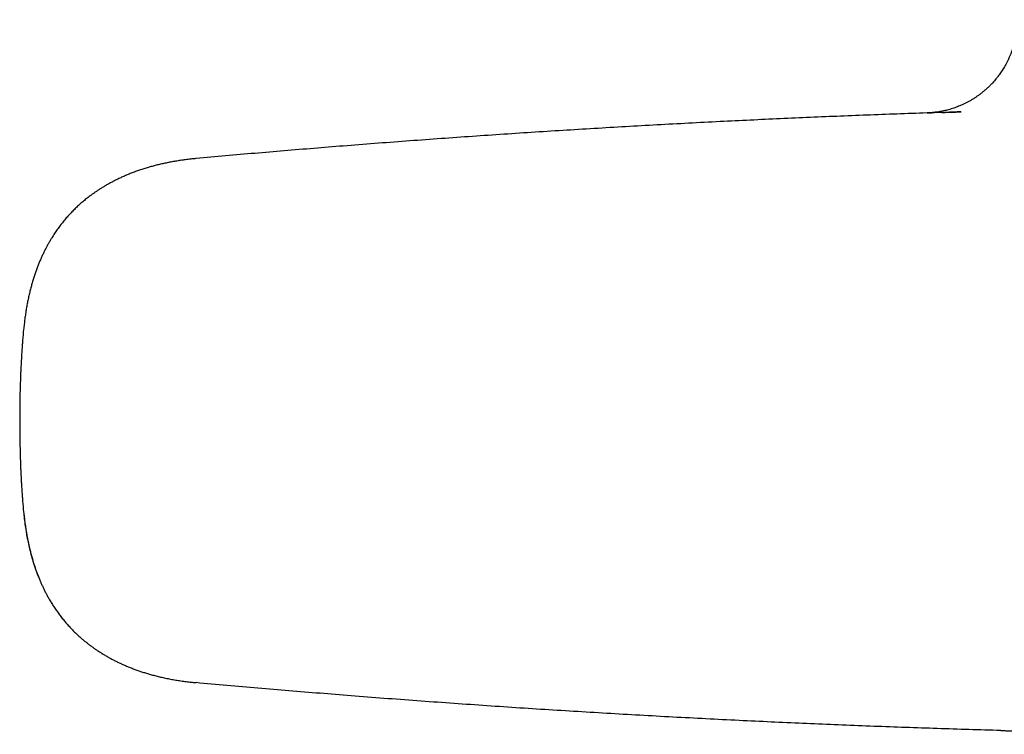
# Model space of a CAD drawing. Header units: millimetres. Extents: x 8 to 750, y 12 to 498.
# Tile 10 of 31: x 296 to 365, y 375 to 425. Entities that reach past the tile are written whole.
import ezdxf

# ---------------------------------------------------------------- set-up
doc = ezdxf.new("R2010")
doc.units = ezdxf.units.MM

msp = doc.modelspace()

# ---------------------------------------------------------------- linework, layer by layer
at = {"color": 7, "linetype": 'Continuous', "lineweight": 30}
for p, q in [((361.832, 418.194), (361.847, 418.195)), ((308.536, 414.941), (308.526, 414.938)), ((296.521, 403.04), (296.52, 403.021)), ((296.25, 396.726), (296.25, 396.702)), ((296.25, 396.705), (296.251, 396.704)), ((296.25, 396.688), (296.25, 396.688)), ((296.254, 396.692), (296.254, 396.689)), ((308.524, 378.439), (308.536, 378.435))]:
    msp.add_line(p, q, dxfattribs=at)
for points, knots in [([(365.751, 424.614), (365.75, 424.535), (365.749, 424.379), (365.736, 424.147), (365.715, 423.918), (365.687, 423.693), (365.652, 423.474), (365.61, 423.261), (365.563, 423.054), (365.51, 422.853), (365.449, 422.65), (365.38, 422.445), (365.303, 422.239), (365.222, 422.042), (365.137, 421.853), (365.05, 421.674), (364.96, 421.503), (364.869, 421.342), (364.777, 421.189), (364.685, 421.045), (364.594, 420.91), (364.504, 420.784), (364.416, 420.666), (364.321, 420.545), (364.218, 420.419), (364.103, 420.287), (363.97, 420.141), (363.817, 419.985), (363.642, 419.818), (363.459, 419.657), (363.278, 419.509), (363.1, 419.374), (362.928, 419.252), (362.75, 419.134), (362.568, 419.022), (362.382, 418.916), (362.197, 418.818), (362.017, 418.73), (361.842, 418.651), (361.67, 418.58), (361.501, 418.514), (361.328, 418.453), (361.151, 418.396), (360.971, 418.344), (360.793, 418.298), (360.616, 418.258), (360.446, 418.224), (360.282, 418.195), (360.126, 418.172), (359.981, 418.154), (359.847, 418.141), (359.754, 418.133), (359.698, 418.129), (359.679, 418.128), (359.669, 418.127), (359.657, 418.126), (359.644, 418.126), (359.628, 418.125), (359.613, 418.124), (359.597, 418.123), (359.582, 418.122), (359.567, 418.121), (359.551, 418.121), (359.536, 418.12), (359.522, 418.119), (359.507, 418.119), (359.493, 418.118), (359.485, 418.118), (359.481, 418.118)], [0, 0, 0, 0, 0.022219, 0.044202, 0.065921, 0.087345, 0.108446, 0.128831, 0.148855, 0.168493, 0.187725, 0.209059, 0.229813, 0.249961, 0.269478, 0.288345, 0.306541, 0.32405, 0.340856, 0.357001, 0.372414, 0.387085, 0.401005, 0.414168, 0.430611, 0.447146, 0.46383, 0.4864, 0.509214, 0.532255, 0.555506, 0.575386, 0.595392, 0.615513, 0.635737, 0.65605, 0.676269, 0.694851, 0.712948, 0.730558, 0.747681, 0.764319, 0.78264, 0.800342, 0.817445, 0.834545, 0.851934, 0.866634, 0.881515, 0.896621, 0.908148, 0.91984, 0.922788, 0.924266, 0.925029, 0.925868, 0.927911, 0.930591, 0.933989, 0.938148, 0.943088, 0.948824, 0.955364, 0.962715, 0.97088, 0.979865, 0.989671, 1, 1, 1, 1]), ([(361.831, 418.194), (361.131, 418.172), (359.732, 418.127), (357.633, 418.054), (355.535, 417.976), (353.437, 417.893), (351.339, 417.805), (349.242, 417.712), (347.146, 417.615), (345.017, 417.511), (342.856, 417.4), (340.663, 417.282), (338.47, 417.159), (336.279, 417.031), (334.088, 416.897), (331.899, 416.758), (329.711, 416.614), (327.524, 416.465), (325.339, 416.31), (323.155, 416.15), (320.973, 415.985), (318.834, 415.818), (316.738, 415.649), (314.685, 415.479), (312.633, 415.305), (310.584, 415.126), (309.218, 415.002), (308.536, 414.941)], [0, 0, 0, 0, 0.039199, 0.078401, 0.117606, 0.156815, 0.196026, 0.235238, 0.274453, 0.313668, 0.354751, 0.395834, 0.436917, 0.477999, 0.519079, 0.560157, 0.601232, 0.642305, 0.683373, 0.724437, 0.765496, 0.80655, 0.845253, 0.883949, 0.92264, 0.961323, 1, 1, 1, 1]), ([(359.481, 418.118), (359.483, 418.118), (359.486, 418.118), (359.494, 418.118), (359.503, 418.119), (359.514, 418.119), (359.525, 418.119), (359.537, 418.12), (359.548, 418.12), (359.556, 418.12), (359.561, 418.12), (359.562, 418.121), (359.563, 418.121), (359.564, 418.121), (359.565, 418.121), (359.567, 418.121), (359.568, 418.121), (359.571, 418.121), (359.577, 418.121), (359.585, 418.121), (359.595, 418.122), (359.606, 418.122), (359.618, 418.122), (359.631, 418.123), (359.645, 418.123), (359.661, 418.124), (359.678, 418.124), (359.697, 418.125), (359.718, 418.126), (359.742, 418.127), (359.77, 418.127), (359.79, 418.128), (359.8, 418.129)], [0, 0, 0, 0, 0.051425, 0.113168, 0.173114, 0.231261, 0.287608, 0.335704, 0.382405, 0.422348, 0.426213, 0.430068, 0.433911, 0.437745, 0.441568, 0.445381, 0.449183, 0.452975, 0.47775, 0.504814, 0.534165, 0.5658, 0.599718, 0.635916, 0.672131, 0.710367, 0.750621, 0.792889, 0.837169, 0.888956, 0.943236, 1, 1, 1, 1]), ([(360.491, 418.151), (360.527, 418.153), (360.608, 418.155), (360.741, 418.16), (360.889, 418.164), (361.044, 418.169), (361.207, 418.175), (361.377, 418.18), (361.553, 418.186), (361.704, 418.19), (361.8, 418.193), (361.832, 418.194)], [0, 0, 0, 0, 0.100381, 0.221969, 0.343067, 0.463703, 0.583906, 0.703622, 0.822438, 0.940316, 1, 1, 1, 1]), ([(308.526, 414.938), (308.436, 414.929), (308.226, 414.909), (307.898, 414.87), (307.545, 414.823), (307.199, 414.77), (306.859, 414.712), (306.533, 414.649), (306.22, 414.583), (305.919, 414.513), (305.625, 414.439), (305.338, 414.361), (305.047, 414.276), (304.752, 414.183), (304.456, 414.082), (304.167, 413.977), (303.888, 413.867), (303.616, 413.754), (303.354, 413.638), (303.1, 413.519), (302.859, 413.399), (302.631, 413.28), (302.415, 413.161), (302.208, 413.042), (302.008, 412.922), (301.817, 412.801), (301.638, 412.684), (301.469, 412.568), (301.311, 412.457), (301.16, 412.346), (301.016, 412.236), (300.842, 412.099), (300.637, 411.93), (300.401, 411.725), (300.17, 411.51), (299.944, 411.287), (299.72, 411.051), (299.498, 410.802), (299.28, 410.541), (299.07, 410.272), (298.869, 409.996), (298.675, 409.713), (298.51, 409.456), (298.37, 409.226), (298.254, 409.025), (298.142, 408.822), (298.033, 408.615), (297.926, 408.402), (297.82, 408.179), (297.715, 407.947), (297.612, 407.706), (297.512, 407.455), (297.415, 407.195), (297.32, 406.926), (297.23, 406.649), (297.143, 406.366), (297.061, 406.075), (296.982, 405.776), (296.908, 405.465), (296.837, 405.145), (296.772, 404.813), (296.711, 404.473), (296.656, 404.125), (296.607, 403.77), (296.563, 403.406), (296.538, 403.161), (296.526, 403.037)], [0, 0, 0, 0, 0.014648, 0.034145, 0.053342, 0.072232, 0.090811, 0.109073, 0.125998, 0.142637, 0.158988, 0.17505, 0.190822, 0.208082, 0.224979, 0.241514, 0.257704, 0.273541, 0.289014, 0.304112, 0.318826, 0.332444, 0.345701, 0.358591, 0.371111, 0.383256, 0.395022, 0.405766, 0.416168, 0.426226, 0.435937, 0.445311, 0.461957, 0.478748, 0.49569, 0.512729, 0.529814, 0.547984, 0.566204, 0.584469, 0.602775, 0.621116, 0.639483, 0.651863, 0.664249, 0.676636, 0.68904, 0.701782, 0.714972, 0.7286, 0.742624, 0.757059, 0.771902, 0.787154, 0.802813, 0.818587, 0.83475, 0.8513, 0.868235, 0.885909, 0.903977, 0.922433, 0.941271, 0.960485, 0.980065, 1, 1, 1, 1]), ([(296.521, 403.04), (296.498, 402.792), (296.468, 402.468), (296.445, 402.144), (296.439, 402.068)], [0, 0, 0, 0, 0.766709, 1, 1, 1, 1]), ([(296.454, 402.272), (296.453, 402.252), (296.443, 402.134), (296.426, 401.906), (296.403, 401.591), (296.383, 401.279), (296.362, 400.939), (296.343, 400.583), (296.325, 400.214), (296.31, 399.854), (296.283, 399.15), (296.256, 398.101), (296.253, 397.18), (296.251, 396.726)], [0, 0, 0, 0, 0.010921, 0.064088, 0.123485, 0.181403, 0.233125, 0.307708, 0.374171, 0.432561, 0.502654, 0.75439, 1, 1, 1, 1]), ([(296.25, 396.688), (296.254, 396.023), (296.258, 395.284), (296.278, 394.47), (296.285, 394.247), (296.292, 394.023), (296.299, 393.8), (296.307, 393.598), (296.314, 393.419), (296.322, 393.242), (296.331, 393.032), (296.344, 392.774), (296.36, 392.477), (296.38, 392.143), (296.403, 391.794), (296.425, 391.475), (296.441, 391.278), (296.447, 391.196)], [0, 0, 0, 0, 0.362935, 0.40359, 0.444245, 0.484903, 0.525569, 0.566248, 0.59506, 0.623373, 0.663057, 0.709922, 0.763995, 0.825311, 0.892577, 0.955157, 1, 1, 1, 1]), ([(296.448, 391.196), (296.45, 391.159), (296.471, 390.873), (296.498, 390.587), (296.521, 390.339)], [0, 0, 0, 0, 0.131988, 1, 1, 1, 1]), ([(296.521, 390.339), (296.538, 390.176), (296.57, 389.849), (296.635, 389.357), (296.712, 388.862), (296.804, 388.365), (296.911, 387.87), (297.035, 387.378), (297.174, 386.889), (297.333, 386.402), (297.466, 386.03), (297.552, 385.823), (297.572, 385.775)], [0, 0, 0, 0, 0.104384, 0.209919, 0.316503, 0.424054, 0.532511, 0.639874, 0.748059, 0.857077, 0.966965, 1, 1, 1, 1]), ([(296.527, 390.342), (296.539, 390.221), (296.563, 389.98), (296.606, 389.623), (296.655, 389.272), (296.709, 388.929), (296.768, 388.594), (296.831, 388.27), (296.899, 387.955), (296.972, 387.647), (297.05, 387.347), (297.132, 387.052), (297.219, 386.765), (297.309, 386.486), (297.403, 386.217), (297.499, 385.957), (297.598, 385.707), (297.699, 385.466), (297.801, 385.235), (297.905, 385.014), (298.009, 384.802), (298.115, 384.597), (298.236, 384.374), (298.373, 384.135), (298.53, 383.879), (298.697, 383.62), (298.877, 383.361), (299.068, 383.101), (299.267, 382.848), (299.473, 382.601), (299.678, 382.371), (299.879, 382.156), (300.077, 381.957), (300.278, 381.764), (300.469, 381.592), (300.647, 381.438), (300.814, 381.301), (300.986, 381.164), (301.16, 381.032), (301.337, 380.902), (301.516, 380.776), (301.705, 380.649), (301.902, 380.522), (302.109, 380.395), (302.325, 380.268), (302.55, 380.142), (302.78, 380.019), (303.014, 379.9), (303.253, 379.785), (303.5, 379.673), (303.754, 379.564), (304.015, 379.458), (304.279, 379.358), (304.545, 379.263), (304.813, 379.174), (305.088, 379.088), (305.37, 379.005), (305.671, 378.924), (305.99, 378.844), (306.329, 378.768), (306.676, 378.697), (307.031, 378.632), (307.394, 378.573), (307.764, 378.521), (308.141, 378.475), (308.396, 378.451), (308.524, 378.438)], [0, 0, 0, 0, 0.019532, 0.038774, 0.057707, 0.076313, 0.094576, 0.112166, 0.129403, 0.146276, 0.16278, 0.179232, 0.195285, 0.210937, 0.226181, 0.241015, 0.255422, 0.269383, 0.282868, 0.295907, 0.3085, 0.320768, 0.333017, 0.349054, 0.365096, 0.38116, 0.398421, 0.415702, 0.432965, 0.450177, 0.467303, 0.482462, 0.497506, 0.512427, 0.527248, 0.538826, 0.550344, 0.562012, 0.57422, 0.585581, 0.597373, 0.609592, 0.622235, 0.635296, 0.64877, 0.662648, 0.676923, 0.690848, 0.705114, 0.719708, 0.734619, 0.749833, 0.765342, 0.780271, 0.795505, 0.811044, 0.826885, 0.843027, 0.861396, 0.880135, 0.899239, 0.918702, 0.938519, 0.958681, 0.979178, 1, 1, 1, 1]), ([(307.396, 378.574), (307.454, 378.565), (307.673, 378.53), (308.053, 378.483), (308.375, 378.451), (308.536, 378.435)], [0, 0, 0, 0, 0.154503, 0.57841, 1, 1, 1, 1]), ([(364.604, 375.099), (363.867, 375.12), (362.394, 375.163), (360.184, 375.234), (357.975, 375.31), (355.768, 375.391), (353.561, 375.478), (351.355, 375.57), (349.151, 375.667), (346.912, 375.772), (344.64, 375.883), (342.334, 376.003), (340.029, 376.128), (337.725, 376.259), (335.423, 376.396), (333.121, 376.539), (330.821, 376.687), (328.522, 376.842), (326.224, 377.002), (323.927, 377.168), (321.631, 377.34), (319.381, 377.515), (317.175, 377.691), (315.013, 377.869), (312.853, 378.053), (310.694, 378.241), (309.255, 378.37), (308.536, 378.435)], [0, 0, 0, 0, 0.0392395, 0.0784698, 0.1176917, 0.156906, 0.1961134, 0.2353147, 0.2745107, 0.3137021, 0.3547557, 0.3958059, 0.4368537, 0.4778998, 0.5189453, 0.5599908, 0.6010373, 0.6420857, 0.6831368, 0.7241914, 0.7652505, 0.8063148, 0.8450381, 0.8837676, 0.922504, 0.9612479, 1, 1, 1, 1]), ([(364.604, 375.099), (364.64, 375.098), (364.713, 375.096), (364.83, 375.093), (364.957, 375.089), (365.094, 375.085), (365.243, 375.081), (365.398, 375.077), (365.561, 375.073), (365.73, 375.068), (365.908, 375.063), (366.096, 375.058), (366.293, 375.053), (366.499, 375.048), (366.715, 375.042), (366.939, 375.037), (367.173, 375.031), (367.362, 375.026), (367.504, 375.022), (367.597, 375.02), (367.69, 375.018), (367.784, 375.015), (367.871, 375.013), (367.987, 375.01), (368.13, 375.007), (368.345, 375.002), (368.596, 374.996), (368.882, 374.989), (369.158, 374.983), (369.427, 374.977), (369.686, 374.971), (369.92, 374.965), (370.13, 374.961), (370.316, 374.957), (370.497, 374.953), (370.673, 374.949), (370.844, 374.945), (371.038, 374.941), (371.26, 374.937), (371.514, 374.931), (371.775, 374.926), (372.043, 374.921), (372.317, 374.915), (372.587, 374.91), (372.851, 374.905), (373.108, 374.9), (373.34, 374.896), (373.544, 374.892), (373.715, 374.889), (373.833, 374.886), (373.899, 374.885), (373.92, 374.885), (373.941, 374.884), (373.962, 374.884), (373.982, 374.884), (374.077, 374.882), (374.242, 374.879), (374.472, 374.875), (374.691, 374.871), (374.9, 374.868), (375.097, 374.864), (375.283, 374.861), (375.458, 374.858), (375.624, 374.856), (375.78, 374.853), (375.928, 374.851), (376.068, 374.849), (376.198, 374.847), (376.318, 374.845), (376.429, 374.843), (376.53, 374.841), (376.622, 374.84), (376.705, 374.839), (376.758, 374.838), (376.783, 374.838)], [0, 0, 0, 0, 0.0080659, 0.0169533, 0.0266619, 0.0371918, 0.0485429, 0.0607149, 0.0729433, 0.0859014, 0.0995892, 0.1140066, 0.1291534, 0.1450297, 0.1616354, 0.1789704, 0.1970347, 0.2158281, 0.2229017, 0.2300733, 0.237343, 0.2447106, 0.2518418, 0.2577703, 0.2715993, 0.2852244, 0.3082061, 0.3305835, 0.3523567, 0.3735257, 0.3940905, 0.4140511, 0.4293107, 0.4441972, 0.4587108, 0.4728515, 0.4866192, 0.5000142, 0.5199946, 0.5406564, 0.5619989, 0.5840217, 0.6067239, 0.6301051, 0.6512416, 0.6729027, 0.695088, 0.7100172, 0.7251743, 0.7387009, 0.7404853, 0.7422727, 0.7440632, 0.7458567, 0.7476531, 0.7494527, 0.7703266, 0.7903861, 0.8096315, 0.8280635, 0.8456826, 0.8621963, 0.8779269, 0.8928747, 0.9070403, 0.9206602, 0.93347, 0.9454701, 0.9566608, 0.9670424, 0.9764514, 0.9850806, 0.99293, 1, 1, 1, 1])]:
    msp.add_open_spline(points, degree=3, knots=knots, dxfattribs=at)

doc.saveas('drawing.dxf')
